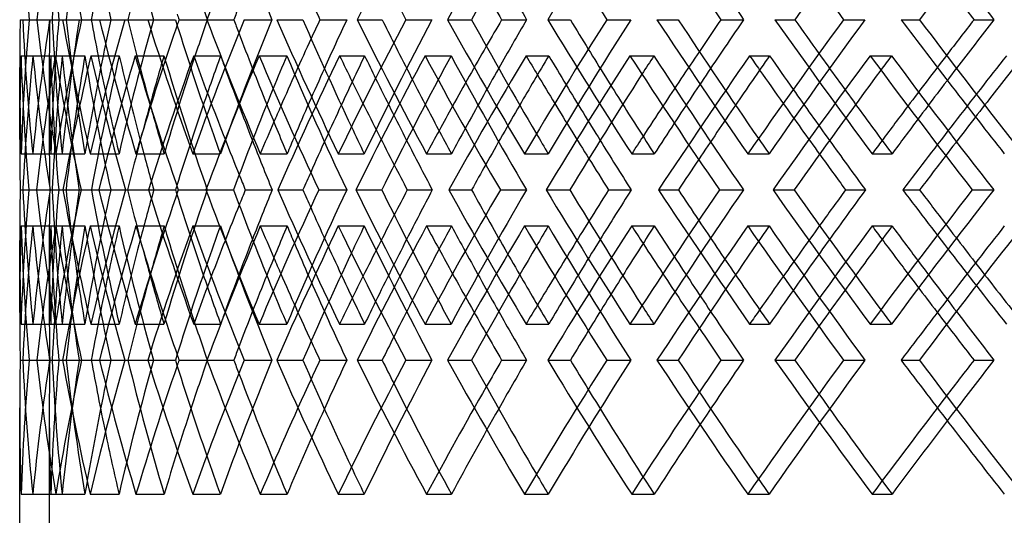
# Model space of a CAD drawing. Header units: millimetres. Extents: x -320 to 320, y -170 to 306.
# Tile 3 of 17: x -219 to -136, y 5 to 47. Entities that reach past the tile are written whole.
import ezdxf

# ---------------------------------------------------------------- set-up
doc = ezdxf.new("R2010")
doc.units = ezdxf.units.MM
doc.layers.add('HIDDEN', color=7, linetype='Continuous')
doc.layers.add('THICK', color=7, linetype='Continuous')

msp = doc.modelspace()

# ---------------------------------------------------------------- linework, layer by layer
at = {"layer": 'HIDDEN'}
for p, q in [((-218.713, 46.85), (-216.211, 46.85)), ((-217.955, 46.85), (-215.453, 46.85)), ((-217.299, 46.85), (-214.83, 46.85)), ((-216.224, 46.85), (-216.003, 46.85)), ((-216.224, 46.85), (-213.733, 46.85)), ((-213.528, 46.85), (-212.698, 46.85)), ((-212.006, 46.85), (-209.615, 46.85)), ((-209.877, 46.85), (-207.442, 46.85)), ((-202.931, 46.85), (-200.66, 46.85)), ((-199.785, 46.85), (-197.449, 46.85)), ((-190.234, 46.85), (-188.124, 46.85)), ((-186.127, 46.85), (-183.932, 46.85)), ((-174.143, 46.85), (-172.231, 46.85)), ((-169.148, 46.85), (-167.133, 46.85)), ((-154.944, 46.85), (-153.265, 46.85)), ((-149.151, 46.85), (-147.351, 46.85)), ((-218.635, 43.802), (-216.131, 43.802)), ((-217.628, 43.802), (-215.158, 43.802)), ((-215.741, 43.802), (-213.248, 43.802)), ((-212.738, 43.802), (-210.345, 43.802)), ((-208.996, 43.802), (-206.559, 43.802)), ((-204.051, 43.802), (-201.778, 43.802)), ((-198.522, 43.802), (-196.184, 43.802)), ((-191.723, 43.802), (-189.611, 43.802)), ((-184.505, 43.802), (-182.308, 43.802)), ((-175.974, 43.802), (-174.06, 43.802)), ((-167.196, 43.802), (-165.179, 43.802)), ((-157.084, 43.802), (-155.403, 43.802)), ((-146.903, 43.802), (-145.102, 43.802)), ((-216.25, 42.74), (-216.25, 36.645)), ((-218.628, 35.514), (-216.129, 35.514)), ((-217.651, 35.514), (-215.164, 35.514)), ((-215.703, 35.514), (-213.238, 35.514)), ((-212.791, 35.514), (-210.359, 35.514)), ((-208.929, 35.514), (-206.541, 35.514)), ((-204.133, 35.514), (-201.8, 35.514)), ((-198.426, 35.514), (-196.158, 35.514)), ((-191.833, 35.514), (-189.64, 35.514)), ((-184.383, 35.514), (-182.275, 35.514)), ((-176.109, 35.514), (-174.096, 35.514)), ((-167.049, 35.514), (-165.14, 35.514)), ((-157.243, 35.514), (-155.446, 35.514)), ((-146.734, 35.514), (-145.057, 35.514)), ((-218.485, 32.467), (-216.002, 32.467)), ((-217.971, 32.467), (-216.21, 32.467)), ((-217.971, 32.467), (-215.455, 32.467)), ((-216.189, 32.467), (-214.838, 32.467)), ((-215.1, 32.467), (-212.695, 32.467)), ((-213.567, 32.467), (-211.062, 32.467)), ((-209.811, 32.467), (-209.632, 32.467)), ((-207.876, 32.467), (-205.592, 32.467)), ((-205.353, 32.467), (-202.904, 32.467)), ((-196.943, 32.467), (-194.821, 32.467)), ((-193.474, 32.467), (-191.124, 32.467)), ((-182.495, 32.467), (-180.573, 32.467)), ((-178.142, 32.467), (-175.934, 32.467)), ((-164.791, 32.467), (-163.102, 32.467)), ((-159.632, 32.467), (-157.605, 32.467)), ((-144.146, 32.467), (-142.721, 32.467)), ((-138.272, 32.467), (-136.463, 32.467)), ((-218.628, 29.419), (-216.129, 29.419)), ((-217.651, 29.419), (-215.164, 29.419)), ((-215.703, 29.419), (-213.238, 29.419)), ((-212.791, 29.419), (-210.359, 29.419)), ((-208.929, 29.419), (-206.541, 29.419)), ((-204.133, 29.419), (-201.8, 29.419)), ((-198.426, 29.419), (-196.158, 29.419)), ((-191.833, 29.419), (-189.64, 29.419)), ((-184.383, 29.419), (-182.275, 29.419)), ((-176.109, 29.419), (-174.096, 29.419)), ((-167.049, 29.419), (-165.14, 29.419)), ((-157.243, 29.419), (-155.446, 29.419)), ((-146.734, 29.419), (-145.057, 29.419)), ((-216.25, 28.288), (-216.25, 22.193)), ((-218.635, 21.131), (-216.131, 21.131)), ((-217.628, 21.131), (-215.158, 21.131)), ((-215.741, 21.131), (-213.248, 21.131)), ((-212.738, 21.131), (-210.345, 21.131)), ((-208.996, 21.131), (-206.559, 21.131)), ((-204.051, 21.131), (-201.778, 21.131)), ((-198.522, 21.131), (-196.184, 21.131)), ((-191.723, 21.131), (-189.611, 21.131)), ((-184.505, 21.131), (-182.308, 21.131)), ((-175.974, 21.131), (-174.06, 21.131)), ((-167.196, 21.131), (-165.179, 21.131)), ((-157.084, 21.131), (-155.403, 21.131)), ((-146.903, 21.131), (-145.102, 21.131)), ((-218.713, 18.083), (-216.211, 18.083)), ((-217.955, 18.083), (-215.453, 18.083)), ((-217.299, 18.083), (-214.83, 18.083)), ((-216.224, 18.083), (-216.003, 18.083)), ((-216.224, 18.083), (-213.733, 18.083)), ((-213.528, 18.083), (-212.698, 18.083)), ((-212.006, 18.083), (-209.615, 18.083)), ((-209.877, 18.083), (-207.442, 18.083)), ((-202.931, 18.083), (-200.66, 18.083)), ((-199.785, 18.083), (-197.449, 18.083)), ((-190.234, 18.083), (-188.124, 18.083)), ((-186.127, 18.083), (-183.932, 18.083)), ((-174.143, 18.083), (-172.231, 18.083)), ((-169.148, 18.083), (-167.133, 18.083)), ((-154.944, 18.083), (-153.265, 18.083)), ((-149.151, 18.083), (-147.351, 18.083)), ((-216.25, 13.974), (-216.25, 3.2)), ((-218.628, 6.748), (-216.129, 6.748)), ((-217.651, 6.748), (-215.164, 6.748)), ((-215.703, 6.748), (-213.238, 6.748)), ((-212.791, 6.748), (-210.359, 6.748)), ((-208.929, 6.748), (-206.541, 6.748)), ((-204.133, 6.748), (-201.8, 6.748)), ((-198.426, 6.748), (-196.158, 6.748)), ((-191.833, 6.748), (-189.64, 6.748)), ((-184.383, 6.748), (-182.275, 6.748)), ((-176.109, 6.748), (-174.096, 6.748)), ((-167.049, 6.748), (-165.14, 6.748)), ((-157.243, 6.748), (-155.446, 6.748)), ((-146.734, 6.748), (-145.057, 6.748))]:
    msp.add_line(p, q, dxfattribs=at)
for centre, major_axis, ratio, start_param, end_param in [((0, 58.186), (157.243, -157.243), 0.967125, -2.339484, -2.28764), ((0, 58.186), (167.049, 167.049), 0.845448, 2.272641, 2.324485), ((0, 58.186), (155.446, -155.446), 0.967125, -2.339484, -2.28704), ((0, 58.186), (160.382, 160.382), 0.904447, 2.306063, 2.358506), ((0, 58.186), (167.049, -167.049), 0.845448, -2.272641, -2.220798), ((0, 58.186), (165.14, 165.14), 0.845448, 2.272641, 2.325085), ((0, 58.186), (169.713, -169.713), 0.789692, -2.23922, -2.186777), ((0, 58.186), (184.383, 184.383), 0.638376, 2.138957, 2.1908), ((0, 58.186), (178.285, -178.285), 0.686461, -2.172378, -2.119934), ((0, 58.186), (191.833, 191.833), 0.548015, 2.072114, 2.123958), ((0, 58.186), (198.426, 198.426), 0.464049, 2.005272, 2.057115), ((0, 58.186), (174.096, 174.096), 0.736805, 2.22489, 2.258243), ((0, 35.514), (157.243, 157.243), 0.967125, 2.28764, 2.339484), ((0, 35.514), (167.049, -167.049), 0.845448, -2.324485, -2.272641), ((0, 35.514), (155.446, -155.446), 0.967125, -2.391927, -2.372905), ((0, 35.514), (155.446, 155.446), 0.967125, 2.28704, 2.339484), ((0, 35.514), (160.382, -160.382), 0.904447, -2.358506, -2.306063), ((0, 35.514), (167.049, 167.049), 0.845448, 2.220798, 2.272641), ((0, 35.514), (160.382, 160.382), 0.904447, 2.253619, 2.306063), ((0, 35.514), (165.14, -165.14), 0.845448, -2.325085, -2.272641), ((0, 35.514), (176.109, -176.109), 0.736805, -2.257643, -2.205799), ((0, 35.514), (169.713, 169.713), 0.789692, 2.186777, 2.23922), ((0, 35.514), (174.096, -174.096), 0.736805, -2.258243, -2.22489), ((0, 35.514), (184.383, -184.383), 0.638376, -2.1908, -2.138957), ((0, 35.514), (178.285, 178.285), 0.686461, 2.119934, 2.172378), ((0, 35.514), (191.833, -191.833), 0.548015, -2.123958, -2.072114), ((0, 35.514), (186.062, 186.062), 0.592301, 2.053092, 2.105536), ((0, 35.514), (198.426, -198.426), 0.464049, -2.057115, -2.005272), ((0, 35.514), (193.007, 193.007), 0.505323, 1.98625, 2.038693), ((0, 35.514), (199.091, 199.091), 0.424037, 1.919407, 1.971851), ((0, 35.514), (204.133, -204.133), 0.385143, -1.990273, -1.93843), ((0, 35.514), (176.109, 176.109), 0.736805, 2.156101, 2.187348), ((0, 35.514), (182.275, -182.275), 0.638376, -2.186211, -2.158276), ((0, 35.514), (184.383, 184.383), 0.638376, 2.094413, 2.120505), ((0, 35.514), (189.64, -189.64), 0.548015, -2.115492, -2.091434), ((0, 35.514), (191.833, 191.833), 0.548015, 2.030557, 2.053663), ((0, 35.514), (196.158, -196.158), 0.464049, -2.046208, -2.024592), ((0, 35.514), (198.426, 198.426), 0.464049, 1.965722, 1.986821), ((0, 58.186), (167.049, 167.049), 0.845448, 2.338441, 2.390487), ((0, 29.419), (167.049, -167.049), 0.845448, -2.338441, -2.286574), ((0, 29.419), (155.446, -155.446), 0.967125, -2.406046, -2.372905), ((0, 58.186), (155.446, 155.446), 0.967125, 2.406046, 2.458698), ((0, 58.186), (165.14, 165.14), 0.845448, 2.339203, 2.391856), ((0, 29.419), (165.14, -165.14), 0.845448, -2.339203, -2.29777), ((0, 58.186), (176.109, 176.109), 0.736805, 2.271599, 2.323644), ((0, 29.419), (160.382, 160.382), 0.904447, 2.239501, 2.274272), ((0, 58.186), (160.382, -160.382), 0.904447, -2.239501, -2.186849), ((0, 29.419), (176.109, -176.109), 0.736805, -2.271599, -2.219732), ((0, 58.186), (174.096, 174.096), 0.736805, 2.272361, 2.325013), ((0, 29.419), (174.096, -174.096), 0.736805, -2.272361, -2.23922), ((0, 58.186), (184.383, 184.383), 0.638376, 2.204757, 2.256802), ((0, 29.419), (169.713, 169.713), 0.789692, 2.172659, 2.191712), ((0, 58.186), (169.713, -169.713), 0.789692, -2.172659, -2.120006), ((0, 29.419), (184.383, -184.383), 0.638376, -2.204757, -2.190333), ((0, 29.419), (178.285, 178.285), 0.686461, 2.105816, 2.118673), ((0, 58.186), (191.833, 191.833), 0.548015, 2.137914, 2.18996), ((0, 58.186), (178.285, -178.285), 0.686461, -2.105816, -2.053164), ((0, 29.419), (191.833, -191.833), 0.548015, -2.137914, -2.127885), ((0, 29.419), (186.062, 186.062), 0.592301, 2.038974, 2.048423), ((0, 58.186), (198.426, 198.426), 0.464049, 2.071072, 2.123117), ((0, 58.186), (186.062, -186.062), 0.592301, -2.038974, -1.986321), ((0, 29.419), (198.426, -198.426), 0.464049, -2.071072, -2.063707), ((0, 29.419), (193.007, 193.007), 0.505323, 1.972131, 1.979359), ((0, 58.186), (193.007, -193.007), 0.505323, -1.972131, -1.919479), ((0, 58.186), (204.133, 204.133), 0.385143, 2.004229, 2.056275), ((0, 29.419), (204.133, -204.133), 0.385143, -2.004229, -1.998708), ((0, 35.514), (201.8, -201.8), 0.385143, -1.977635, -1.957749), ((0, 29.419), (199.091, 199.091), 0.424037, 1.905289, 1.910906), ((0, 58.186), (199.091, -199.091), 0.424037, -1.905289, -1.852637), ((0, 58.186), (208.929, 208.929), 0.310203, 1.937387, 1.989432), ((0, 35.514), (204.133, 204.133), 0.385143, 1.900367, 1.919978), ((0, 35.514), (157.243, -157.243), 0.967125, -2.372905, -2.339484), ((0, 35.514), (155.446, -155.446), 0.967125, -2.372905, -2.339484), ((0, 35.514), (165.14, 165.14), 0.845448, 2.23922, 2.272641), ((0, 35.514), (174.096, 174.096), 0.736805, 2.172378, 2.204686), ((0, 29.419), (182.275, -182.275), 0.638376, -2.20079, -2.172378), ((0, 35.514), (182.275, 182.275), 0.638376, 2.105536, 2.132249), ((0, 35.514), (189.64, 189.64), 0.548015, 2.038693, 2.062235), ((0, 35.514), (196.158, 196.158), 0.464049, 1.971851, 1.993287), ((0, 35.514), (201.8, 201.8), 0.385143, 1.905008, 1.924899), ((0, 29.419), (189.64, -189.64), 0.548015, -2.129838, -2.105536), ((0, 35.514), (169.713, -169.713), 0.789692, -2.263485, -2.23922), ((0, 29.419), (196.158, -196.158), 0.464049, -2.060448, -2.038693), ((0, 29.419), (201.8, -201.8), 0.385143, -1.991818, -1.971851), ((0, 35.514), (176.109, 176.109), 0.736805, 2.187374, 2.205799), ((0, 58.186), (182.275, 182.275), 0.638376, 2.224851, 2.25648), ((0, 29.419), (184.383, -184.383), 0.638376, -2.186318, -2.158715), ((0, 58.186), (189.64, 189.64), 0.548015, 2.158008, 2.184413), ((0, 29.419), (191.833, -191.833), 0.548015, -2.119476, -2.095699), ((0, 58.186), (196.158, 196.158), 0.464049, 2.091166, 2.114546), ((0, 29.419), (198.426, -198.426), 0.464049, -2.052633, -2.031268), ((0, 58.186), (201.8, 201.8), 0.385143, 2.024323, 2.04567), ((0, 29.419), (204.133, -204.133), 0.385143, -1.985791, -1.966134), ((0, 58.186), (206.541, 206.541), 0.310203, 1.957481, 1.977322), ((0, 35.514), (178.285, -178.285), 0.686461, -2.187388, -2.172378), ((0, 35.514), (184.383, 184.383), 0.638376, 2.126641, 2.138957), ((0, 35.514), (186.062, -186.062), 0.592301, -2.116084, -2.105536), ((0, 35.514), (191.833, 191.833), 0.548015, 2.063163, 2.072114), ((0, 29.419), (155.446, -155.446), 0.967125, -2.372905, -2.353577), ((0, 35.514), (193.007, -193.007), 0.505323, -2.046539, -2.038693), ((0, 35.514), (198.426, 198.426), 0.464049, 1.998513, 2.005272), ((0, 35.514), (199.091, -199.091), 0.424037, -1.977828, -1.971851), ((0, 35.514), (204.133, 204.133), 0.385143, 1.933261, 1.93843), ((0, 6.748), (167.049, -167.049), 0.845448, -2.390487, -2.338441), ((0, 35.514), (167.049, 167.049), 0.845448, 2.286574, 2.338441), ((0, 35.514), (155.446, 155.446), 0.967125, 2.353577, 2.372905), ((0, 6.748), (155.446, -155.446), 0.967125, -2.458698, -2.406046), ((0, 6.748), (165.14, -165.14), 0.845448, -2.391856, -2.339203), ((0, 6.748), (176.109, -176.109), 0.736805, -2.323644, -2.271599), ((0, 6.748), (160.382, 160.382), 0.904447, 2.186849, 2.239501), ((0, 35.514), (176.109, 176.109), 0.736805, 2.219732, 2.271599), ((0, 6.748), (174.096, -174.096), 0.736805, -2.325013, -2.272361), ((0, 6.748), (184.383, -184.383), 0.638376, -2.256802, -2.204757), ((0, 6.748), (169.713, 169.713), 0.789692, 2.120006, 2.172659), ((0, 6.748), (191.833, -191.833), 0.548015, -2.18996, -2.137914), ((0, 6.748), (178.285, 178.285), 0.686461, 2.053164, 2.105816), ((0, 6.748), (198.426, -198.426), 0.464049, -2.123117, -2.071072), ((0, 6.748), (186.062, 186.062), 0.592301, 1.986321, 2.038974), ((0, 6.748), (193.007, 193.007), 0.505323, 1.919479, 1.972131), ((0, 6.748), (204.133, -204.133), 0.385143, -2.056275, -2.004229), ((0, 6.748), (199.091, 199.091), 0.424037, 1.852637, 1.905289), ((0, 6.748), (208.929, -208.929), 0.310203, -1.989432, -1.937387), ((0, 6.748), (182.275, -182.275), 0.638376, -2.25648, -2.224851), ((0, 35.514), (184.383, 184.383), 0.638376, 2.158715, 2.186318), ((0, 6.748), (189.64, -189.64), 0.548015, -2.184413, -2.158008), ((0, 35.514), (165.14, 165.14), 0.845448, 2.29777, 2.339203), ((0, 35.514), (191.833, 191.833), 0.548015, 2.095699, 2.119476), ((0, 6.748), (196.158, -196.158), 0.464049, -2.114546, -2.091166), ((0, 29.419), (157.243, 157.243), 0.967125, 2.339484, 2.372905), ((0, 29.419), (157.243, -157.243), 0.967125, -2.339484, -2.28764), ((0, 29.419), (167.049, 167.049), 0.845448, 2.272641, 2.324485), ((0, 29.419), (155.446, 155.446), 0.967125, 2.339484, 2.372905), ((0, 29.419), (155.446, -155.446), 0.967125, -2.339484, -2.28704), ((0, 29.419), (160.382, 160.382), 0.904447, 2.306063, 2.358506), ((0, 29.419), (167.049, -167.049), 0.845448, -2.272641, -2.220798), ((0, 29.419), (160.382, -160.382), 0.904447, -2.306063, -2.253619), ((0, 29.419), (165.14, 165.14), 0.845448, 2.272641, 2.325085), ((0, 29.419), (165.14, -165.14), 0.845448, -2.272641, -2.23922), ((0, 29.419), (176.109, 176.109), 0.736805, 2.205799, 2.257643), ((0, 29.419), (169.713, 169.713), 0.789692, 2.23922, 2.263485), ((0, 29.419), (169.713, -169.713), 0.789692, -2.23922, -2.186777), ((0, 29.419), (176.109, -176.109), 0.736805, -2.205799, -2.187374), ((0, 29.419), (174.096, -174.096), 0.736805, -2.204686, -2.172378), ((0, 29.419), (178.285, 178.285), 0.686461, 2.172378, 2.187388), ((0, 29.419), (184.383, 184.383), 0.638376, 2.138957, 2.1908), ((0, 29.419), (178.285, -178.285), 0.686461, -2.172378, -2.119934), ((0, 29.419), (184.383, -184.383), 0.638376, -2.138957, -2.126641), ((0, 29.419), (186.062, 186.062), 0.592301, 2.105536, 2.116084), ((0, 29.419), (191.833, 191.833), 0.548015, 2.072114, 2.123958), ((0, 29.419), (186.062, -186.062), 0.592301, -2.105536, -2.053092), ((0, 29.419), (191.833, -191.833), 0.548015, -2.072114, -2.063163), ((0, 29.419), (193.007, 193.007), 0.505323, 2.038693, 2.046539), ((0, 29.419), (198.426, 198.426), 0.464049, 2.005272, 2.057115), ((0, 29.419), (193.007, -193.007), 0.505323, -2.038693, -1.98625), ((0, 35.514), (198.426, 198.426), 0.464049, 2.031268, 2.052633), ((0, 29.419), (198.426, -198.426), 0.464049, -2.005272, -1.998513), ((0, 6.748), (201.8, -201.8), 0.385143, -2.04567, -2.024323), ((0, 29.419), (199.091, 199.091), 0.424037, 1.971851, 1.977828), ((0, 29.419), (199.091, -199.091), 0.424037, -1.971851, -1.919407), ((0, 29.419), (204.133, 204.133), 0.385143, 1.93843, 1.990273), ((0, 35.514), (204.133, 204.133), 0.385143, 1.966134, 1.985791), ((0, 29.419), (204.133, -204.133), 0.385143, -1.93843, -1.933261), ((0, 6.748), (206.541, -206.541), 0.310203, -1.977322, -1.957481), ((0, 35.514), (155.446, 155.446), 0.967125, 2.372905, 2.406046), ((0, 35.514), (160.382, -160.382), 0.904447, -2.274272, -2.239501), ((0, 35.514), (174.096, 174.096), 0.736805, 2.23922, 2.272361), ((0, 35.514), (182.275, 182.275), 0.638376, 2.172378, 2.20079), ((0, 35.514), (189.64, 189.64), 0.548015, 2.105536, 2.129838), ((0, 35.514), (196.158, 196.158), 0.464049, 2.038693, 2.060448), ((0, 35.514), (201.8, 201.8), 0.385143, 1.971851, 1.991818), ((0, 29.419), (182.275, -182.275), 0.638376, -2.132249, -2.105536), ((0, 29.419), (189.64, -189.64), 0.548015, -2.062235, -2.038693), ((0, 29.419), (196.158, -196.158), 0.464049, -1.993287, -1.971851), ((0, 29.419), (201.8, -201.8), 0.385143, -1.924899, -1.905008), ((0, 29.419), (174.096, 174.096), 0.736805, 2.22489, 2.258243), ((0, 35.514), (169.713, -169.713), 0.789692, -2.191712, -2.172659), ((0, 29.419), (176.109, -176.109), 0.736805, -2.187348, -2.156101), ((0, 29.419), (182.275, 182.275), 0.638376, 2.158276, 2.186211), ((0, 29.419), (184.383, -184.383), 0.638376, -2.120505, -2.094413), ((0, 29.419), (189.64, 189.64), 0.548015, 2.091434, 2.115492), ((0, 29.419), (191.833, -191.833), 0.548015, -2.053663, -2.030557), ((0, 29.419), (196.158, 196.158), 0.464049, 2.024592, 2.046208), ((0, 29.419), (198.426, -198.426), 0.464049, -1.986821, -1.965722), ((0, 29.419), (201.8, 201.8), 0.385143, 1.957749, 1.977635), ((0, 29.419), (204.133, -204.133), 0.385143, -1.919978, -1.900367), ((0, 35.514), (184.383, 184.383), 0.638376, 2.190333, 2.204757), ((0, 35.514), (178.285, -178.285), 0.686461, -2.118673, -2.105816), ((0, 35.514), (191.833, 191.833), 0.548015, 2.127885, 2.137914), ((0, 35.514), (186.062, -186.062), 0.592301, -2.048423, -2.038974), ((0, 35.514), (198.426, 198.426), 0.464049, 2.063707, 2.071072), ((0, 35.514), (193.007, -193.007), 0.505323, -1.979359, -1.972131), ((0, 29.419), (155.446, 155.446), 0.967125, 2.372905, 2.391927), ((0, 35.514), (204.133, 204.133), 0.385143, 1.998708, 2.004229), ((0, 35.514), (199.091, -199.091), 0.424037, -1.910906, -1.905289), ((0, 6.748), (157.243, 157.243), 0.967125, 2.28764, 2.339484), ((0, 6.748), (167.049, -167.049), 0.845448, -2.324485, -2.272641), ((0, 6.748), (155.446, -155.446), 0.967125, -2.391927, -2.372905), ((0, 6.748), (155.446, 155.446), 0.967125, 2.28704, 2.339484), ((0, 6.748), (160.382, -160.382), 0.904447, -2.358506, -2.306063), ((0, 6.748), (167.049, 167.049), 0.845448, 2.220798, 2.272641), ((0, 6.748), (160.382, 160.382), 0.904447, 2.253619, 2.306063), ((0, 6.748), (165.14, -165.14), 0.845448, -2.325085, -2.272641), ((0, 6.748), (176.109, -176.109), 0.736805, -2.257643, -2.205799), ((0, 6.748), (169.713, 169.713), 0.789692, 2.186777, 2.23922), ((0, 6.748), (174.096, -174.096), 0.736805, -2.258243, -2.205799), ((0, 6.748), (176.109, 176.109), 0.736805, 2.156101, 2.205799), ((0, 6.748), (184.383, -184.383), 0.638376, -2.1908, -2.138957), ((0, 6.748), (178.285, 178.285), 0.686461, 2.119934, 2.172378), ((0, 6.748), (191.833, -191.833), 0.548015, -2.123958, -2.072114), ((0, 6.748), (186.062, 186.062), 0.592301, 2.053092, 2.105536), ((0, 6.748), (198.426, -198.426), 0.464049, -2.057115, -2.005272), ((0, 6.748), (193.007, 193.007), 0.505323, 1.98625, 2.038693), ((0, 6.748), (199.091, 199.091), 0.424037, 1.919407, 1.971851), ((0, 6.748), (204.133, -204.133), 0.385143, -1.990273, -1.93843), ((0, 6.748), (182.275, -182.275), 0.638376, -2.186211, -2.138957), ((0, 6.748), (184.383, 184.383), 0.638376, 2.094413, 2.138957), ((0, 6.748), (189.64, -189.64), 0.548015, -2.115492, -2.072114), ((0, 6.748), (191.833, 191.833), 0.548015, 2.030557, 2.072114), ((0, 6.748), (196.158, -196.158), 0.464049, -2.046208, -2.005272), ((0, 6.748), (198.426, 198.426), 0.464049, 1.965722, 2.005272), ((0, 6.748), (201.8, -201.8), 0.385143, -1.977635, -1.93843), ((0, 6.748), (204.133, 204.133), 0.385143, 1.900367, 1.93843), ((0, 6.748), (157.243, -157.243), 0.967125, -2.372905, -2.339484), ((0, 6.748), (155.446, -155.446), 0.967125, -2.372905, -2.339484), ((0, 6.748), (165.14, 165.14), 0.845448, 2.23922, 2.272641), ((0, 6.748), (174.096, 174.096), 0.736805, 2.172378, 2.205799), ((0, 6.748), (182.275, 182.275), 0.638376, 2.105536, 2.138957), ((0, 6.748), (189.64, 189.64), 0.548015, 2.038693, 2.072114), ((0, 6.748), (196.158, 196.158), 0.464049, 1.971851, 2.005272), ((0, 6.748), (201.8, 201.8), 0.385143, 1.905008, 1.93843), ((0, 6.748), (169.713, -169.713), 0.789692, -2.263485, -2.23922), ((0, 6.748), (178.285, -178.285), 0.686461, -2.187388, -2.172378), ((0, 6.748), (186.062, -186.062), 0.592301, -2.116084, -2.105536), ((0, 6.748), (193.007, -193.007), 0.505323, -2.046539, -2.038693), ((0, 6.748), (199.091, -199.091), 0.424037, -1.977828, -1.971851)]:
    msp.add_ellipse(centre, major_axis=major_axis, ratio=ratio, start_param=start_param, end_param=end_param, dxfattribs=at)
at = {"layer": 'THICK'}
for p, q in [((-218.494, 46.85), (-216.224, 46.85)), ((-215.133, 46.85), (-212.698, 46.85)), ((-212.698, 46.85), (-211.059, 46.85)), ((-207.933, 46.85), (-205.597, 46.85)), ((-205.289, 46.85), (-202.898, 46.85)), ((-197.023, 46.85), (-194.827, 46.85)), ((-193.388, 46.85), (-191.117, 46.85)), ((-182.597, 46.85), (-180.581, 46.85)), ((-178.035, 46.85), (-175.925, 46.85)), ((-164.912, 46.85), (-163.112, 46.85)), ((-159.506, 46.85), (-157.594, 46.85)), ((-144.284, 46.85), (-142.733, 46.85)), ((-138.13, 46.85), (-136.451, 46.85)), ((-218.75, 36.729), (-218.75, 42.824)), ((-218.708, 32.467), (-217.971, 32.467)), ((-217.325, 32.467), (-214.838, 32.467)), ((-214.838, 32.467), (-213.723, 32.467)), ((-212.064, 32.467), (-209.632, 32.467)), ((-209.632, 32.467), (-207.423, 32.467)), ((-203.018, 32.467), (-200.685, 32.467)), ((-199.69, 32.467), (-197.422, 32.467)), ((-190.35, 32.467), (-188.157, 32.467)), ((-186.005, 32.467), (-183.897, 32.467)), ((-174.284, 32.467), (-172.271, 32.467)), ((-169, 32.467), (-167.091, 32.467)), ((-155.109, 32.467), (-153.311, 32.467)), ((-148.98, 32.467), (-147.303, 32.467)), ((-218.75, 22.11), (-218.75, 28.205)), ((-218.494, 18.083), (-216.224, 18.083)), ((-215.133, 18.083), (-212.698, 18.083)), ((-212.698, 18.083), (-211.059, 18.083)), ((-207.933, 18.083), (-205.597, 18.083)), ((-205.289, 18.083), (-202.898, 18.083)), ((-197.023, 18.083), (-194.827, 18.083)), ((-193.388, 18.083), (-191.117, 18.083)), ((-182.597, 18.083), (-180.581, 18.083)), ((-178.035, 18.083), (-175.925, 18.083)), ((-164.912, 18.083), (-163.112, 18.083)), ((-159.506, 18.083), (-157.594, 18.083)), ((-144.284, 18.083), (-142.733, 18.083)), ((-138.13, 18.083), (-136.451, 18.083)), ((-218.75, -1.8), (-218.75, 14.057))]:
    msp.add_line(p, q, dxfattribs=at)
for centre, major_axis, ratio, start_param, end_param in [((0, 58.186), (188.213, -188.213), 0.592301, -2.105536, -2.053692), ((0, 58.186), (195.238, 195.238), 0.505323, 2.038693, 2.090537), ((0, 58.186), (195.238, -195.238), 0.505323, -2.038693, -1.98685), ((0, 58.186), (201.392, -201.392), 0.424037, -1.971851, -1.920007), ((0, 58.186), (204.285, 204.285), 0.347238, 1.909573, 1.957452), ((0, 58.186), (193.007, 193.007), 0.505323, 2.046539, 2.091137), ((0, 58.186), (169.713, 169.713), 0.789692, 2.263485, 2.291664), ((0, 58.186), (165.14, -165.14), 0.845448, -2.23922, -2.220198), ((0, 58.186), (174.096, -174.096), 0.736805, -2.172378, -2.153356), ((0, 58.186), (189.64, -189.64), 0.548015, -2.038693, -2.019671), ((0, 58.186), (196.158, -196.158), 0.464049, -1.971851, -1.952828), ((0, 58.186), (201.8, -201.8), 0.385143, -1.905008, -1.885986), ((0, 58.186), (191.833, -191.833), 0.548015, -2.030557, -2.020271), ((0, 58.186), (198.426, -198.426), 0.464049, -1.965722, -1.953428), ((0, 58.186), (201.8, 201.8), 0.385143, 1.977635, 1.990873), ((0, 58.186), (204.133, -204.133), 0.385143, -1.900367, -1.886586), ((0, 58.186), (184.383, -184.383), 0.638376, -2.094413, -2.087113), ((0, 58.186), (182.275, 182.275), 0.638376, 2.186211, 2.1914), ((0, 35.514), (157.243, -157.243), 0.967125, -2.391327, -2.372905), ((0, 35.514), (162.236, -162.236), 0.904447, -2.357906, -2.306063), ((0, 35.514), (162.236, 162.236), 0.904447, 2.254219, 2.306063), ((0, 35.514), (171.675, -171.675), 0.789692, -2.291064, -2.23922), ((0, 35.514), (171.675, 171.675), 0.789692, 2.187377, 2.23922), ((0, 35.514), (169.713, -169.713), 0.789692, -2.291664, -2.263485), ((0, 35.514), (165.14, 165.14), 0.845448, 2.220198, 2.23922), ((0, 35.514), (180.347, -180.347), 0.686461, -2.224221, -2.172378), ((0, 35.514), (178.285, -178.285), 0.686461, -2.224821, -2.187388), ((0, 58.186), (176.109, -176.109), 0.736805, -2.156101, -2.153956), ((0, 35.514), (176.109, 176.109), 0.736805, 2.153956, 2.156101), ((0, 35.514), (174.096, 174.096), 0.736805, 2.153356, 2.172378), ((0, 35.514), (180.347, 180.347), 0.686461, 2.120534, 2.172378), ((0, 35.514), (182.275, -182.275), 0.638376, -2.1914, -2.186211), ((0, 35.514), (188.213, -188.213), 0.592301, -2.157379, -2.105536), ((0, 35.514), (186.062, -186.062), 0.592301, -2.157979, -2.116084), ((0, 35.514), (184.383, 184.383), 0.638376, 2.087113, 2.094413), ((0, 35.514), (182.275, 182.275), 0.638376, 2.086513, 2.105536), ((0, 35.514), (188.213, 188.213), 0.592301, 2.053692, 2.105536), ((0, 35.514), (189.64, -189.64), 0.548015, -2.124558, -2.115492), ((0, 35.514), (195.238, -195.238), 0.505323, -2.090537, -2.038693), ((0, 35.514), (193.007, -193.007), 0.505323, -2.091137, -2.046539), ((0, 35.514), (191.833, 191.833), 0.548015, 2.020271, 2.030557), ((0, 35.514), (189.64, 189.64), 0.548015, 2.019671, 2.038693), ((0, 35.514), (195.238, 195.238), 0.505323, 1.98685, 2.038693), ((0, 35.514), (196.158, -196.158), 0.464049, -2.057715, -2.046208), ((0, 35.514), (201.392, -201.392), 0.424037, -2.023694, -1.971851), ((0, 35.514), (199.091, -199.091), 0.424037, -2.024294, -1.977828), ((0, 35.514), (198.426, 198.426), 0.464049, 1.953428, 1.965722), ((0, 35.514), (196.158, 196.158), 0.464049, 1.952828, 1.971851), ((0, 35.514), (201.392, 201.392), 0.424037, 1.920007, 1.971851), ((0, 35.514), (201.8, -201.8), 0.385143, -1.990873, -1.977635), ((0, 35.514), (206.646, -206.646), 0.347238, -1.956852, -1.905008), ((0, 35.514), (204.285, -204.285), 0.347238, -1.957452, -1.909573), ((0, 35.514), (204.133, 204.133), 0.385143, 1.886586, 1.900367), ((0, 35.514), (201.8, 201.8), 0.385143, 1.885986, 1.905008), ((0, 29.419), (157.243, -157.243), 0.967125, -2.405284, -2.372905), ((0, 58.186), (157.243, 157.243), 0.967125, 2.405284, 2.457329), ((0, 29.419), (162.236, 162.236), 0.904447, 2.240263, 2.29213), ((0, 58.186), (162.236, -162.236), 0.904447, -2.240263, -2.188217), ((0, 29.419), (171.675, 171.675), 0.789692, 2.17342, 2.225288), ((0, 58.186), (171.675, -171.675), 0.789692, -2.17342, -2.121375), ((0, 58.186), (182.275, 182.275), 0.638376, 2.205518, 2.224851), ((0, 29.419), (180.347, 180.347), 0.686461, 2.106578, 2.158445), ((0, 29.419), (182.275, -182.275), 0.638376, -2.205518, -2.20079), ((0, 58.186), (180.347, -180.347), 0.686461, -2.106578, -2.054533), ((0, 58.186), (189.64, 189.64), 0.548015, 2.138676, 2.158008), ((0, 29.419), (188.213, 188.213), 0.592301, 2.039736, 2.091603), ((0, 29.419), (189.64, -189.64), 0.548015, -2.138676, -2.129838), ((0, 58.186), (188.213, -188.213), 0.592301, -2.039736, -1.98769), ((0, 58.186), (196.158, 196.158), 0.464049, 2.071834, 2.091166), ((0, 29.419), (195.238, 195.238), 0.505323, 1.972893, 2.024761), ((0, 29.419), (196.158, -196.158), 0.464049, -2.071834, -2.060448), ((0, 58.186), (195.238, -195.238), 0.505323, -1.972893, -1.920848), ((0, 58.186), (201.8, 201.8), 0.385143, 2.004991, 2.024323), ((0, 29.419), (201.8, -201.8), 0.385143, -2.004991, -1.991818), ((0, 29.419), (201.392, 201.392), 0.424037, 1.906051, 1.957918), ((0, 58.186), (201.392, -201.392), 0.424037, -1.906051, -1.854005), ((0, 58.186), (206.541, 206.541), 0.310203, 1.938149, 1.957481), ((0, 29.419), (204.133, -204.133), 0.385143, -1.998708, -1.985791), ((0, 29.419), (199.091, 199.091), 0.424037, 1.910906, 1.957757), ((0, 29.419), (191.833, -191.833), 0.548015, -2.127885, -2.119476), ((0, 29.419), (186.062, 186.062), 0.592301, 2.048423, 2.091442), ((0, 29.419), (198.426, -198.426), 0.464049, -2.063707, -2.052633), ((0, 29.419), (193.007, 193.007), 0.505323, 1.979359, 2.0246), ((0, 29.419), (178.285, 178.285), 0.686461, 2.118673, 2.158284), ((0, 29.419), (184.383, -184.383), 0.638376, -2.190333, -2.186318), ((0, 29.419), (169.713, 169.713), 0.789692, 2.191712, 2.225127), ((0, 35.514), (174.096, -174.096), 0.736805, -2.22489, -2.205799), ((0, 35.514), (182.275, -182.275), 0.638376, -2.158276, -2.138957), ((0, 35.514), (184.383, 184.383), 0.638376, 2.120505, 2.126641), ((0, 35.514), (189.64, -189.64), 0.548015, -2.091434, -2.072114), ((0, 35.514), (191.833, 191.833), 0.548015, 2.053663, 2.063163), ((0, 35.514), (196.158, -196.158), 0.464049, -2.024592, -2.005272), ((0, 35.514), (198.426, 198.426), 0.464049, 1.986821, 1.998513), ((0, 35.514), (201.8, -201.8), 0.385143, -1.957749, -1.93843), ((0, 35.514), (204.133, 204.133), 0.385143, 1.919978, 1.933261), ((0, 35.514), (201.8, 201.8), 0.385143, 1.924899, 1.93843), ((0, 35.514), (189.64, 189.64), 0.548015, 2.062235, 2.072114), ((0, 35.514), (196.158, 196.158), 0.464049, 1.993287, 2.005272), ((0, 29.419), (157.243, -157.243), 0.967125, -2.372905, -2.353416), ((0, 29.419), (174.096, -174.096), 0.736805, -2.23922, -2.219893), ((0, 29.419), (182.275, -182.275), 0.638376, -2.172378, -2.15305), ((0, 35.514), (182.275, 182.275), 0.638376, 2.132249, 2.138957), ((0, 29.419), (189.64, -189.64), 0.548015, -2.105536, -2.086208), ((0, 29.419), (196.158, -196.158), 0.464049, -2.038693, -2.019366), ((0, 29.419), (201.8, -201.8), 0.385143, -1.971851, -1.952523), ((0, 29.419), (160.382, 160.382), 0.904447, 2.274272, 2.291969), ((0, 35.514), (174.096, 174.096), 0.736805, 2.204686, 2.205799), ((0, 29.419), (198.426, -198.426), 0.464049, -2.031268, -2.019204), ((0, 58.186), (201.8, 201.8), 0.385143, 2.04567, 2.057644), ((0, 29.419), (204.133, -204.133), 0.385143, -1.966134, -1.952362), ((0, 58.186), (206.541, 206.541), 0.310203, 1.977322, 1.990801), ((0, 29.419), (165.14, -165.14), 0.845448, -2.29777, -2.286735), ((0, 29.419), (191.833, -191.833), 0.548015, -2.095699, -2.086047), ((0, 58.186), (196.158, 196.158), 0.464049, 2.114546, 2.124486), ((0, 29.419), (184.383, -184.383), 0.638376, -2.158715, -2.152889), ((0, 58.186), (189.64, 189.64), 0.548015, 2.184413, 2.191328), ((0, 35.514), (157.243, 157.243), 0.967125, 2.353416, 2.372905), ((0, 6.748), (157.243, -157.243), 0.967125, -2.457329, -2.405284), ((0, 35.514), (162.236, -162.236), 0.904447, -2.29213, -2.240263), ((0, 6.748), (162.236, 162.236), 0.904447, 2.188217, 2.240263), ((0, 35.514), (160.382, -160.382), 0.904447, -2.291969, -2.274272), ((0, 35.514), (165.14, 165.14), 0.845448, 2.286735, 2.29777), ((0, 35.514), (171.675, -171.675), 0.789692, -2.225288, -2.17342), ((0, 35.514), (169.713, -169.713), 0.789692, -2.225127, -2.191712), ((0, 6.748), (171.675, 171.675), 0.789692, 2.121375, 2.17342), ((0, 35.514), (174.096, 174.096), 0.736805, 2.219893, 2.23922), ((0, 58.186), (182.275, 182.275), 0.638376, 2.25648, 2.258171), ((0, 6.748), (182.275, -182.275), 0.638376, -2.258171, -2.25648), ((0, 35.514), (180.347, -180.347), 0.686461, -2.158445, -2.106578), ((0, 35.514), (178.285, -178.285), 0.686461, -2.158284, -2.118673), ((0, 35.514), (184.383, 184.383), 0.638376, 2.152889, 2.158715), ((0, 35.514), (182.275, 182.275), 0.638376, 2.15305, 2.172378), ((0, 6.748), (180.347, 180.347), 0.686461, 2.054533, 2.106578), ((0, 6.748), (189.64, -189.64), 0.548015, -2.191328, -2.184413), ((0, 35.514), (188.213, -188.213), 0.592301, -2.091603, -2.039736), ((0, 35.514), (186.062, -186.062), 0.592301, -2.091442, -2.048423), ((0, 35.514), (191.833, 191.833), 0.548015, 2.086047, 2.095699), ((0, 35.514), (189.64, 189.64), 0.548015, 2.086208, 2.105536), ((0, 6.748), (188.213, 188.213), 0.592301, 1.98769, 2.039736), ((0, 6.748), (196.158, -196.158), 0.464049, -2.124486, -2.114546), ((0, 35.514), (195.238, -195.238), 0.505323, -2.024761, -1.972893), ((0, 35.514), (193.007, -193.007), 0.505323, -2.0246, -1.979359), ((0, 35.514), (198.426, 198.426), 0.464049, 2.019204, 2.031268), ((0, 35.514), (196.158, 196.158), 0.464049, 2.019366, 2.038693), ((0, 6.748), (195.238, 195.238), 0.505323, 1.920848, 1.972893), ((0, 6.748), (201.8, -201.8), 0.385143, -2.057644, -2.04567), ((0, 35.514), (201.392, -201.392), 0.424037, -1.957918, -1.906051), ((0, 35.514), (199.091, -199.091), 0.424037, -1.957757, -1.910906), ((0, 35.514), (204.133, 204.133), 0.385143, 1.952362, 1.966134), ((0, 35.514), (201.8, 201.8), 0.385143, 1.952523, 1.971851), ((0, 6.748), (201.392, 201.392), 0.424037, 1.854005, 1.906051), ((0, 6.748), (206.541, -206.541), 0.310203, -1.990801, -1.977322), ((0, 29.419), (162.236, 162.236), 0.904447, 2.306063, 2.357906), ((0, 29.419), (162.236, -162.236), 0.904447, -2.306063, -2.254219), ((0, 29.419), (171.675, 171.675), 0.789692, 2.23922, 2.291064), ((0, 29.419), (171.675, -171.675), 0.789692, -2.23922, -2.187377), ((0, 29.419), (180.347, 180.347), 0.686461, 2.172378, 2.224221), ((0, 29.419), (174.096, 174.096), 0.736805, 2.205799, 2.22489), ((0, 29.419), (174.096, -174.096), 0.736805, -2.205799, -2.204686), ((0, 29.419), (180.347, -180.347), 0.686461, -2.172378, -2.120534), ((0, 29.419), (182.275, 182.275), 0.638376, 2.138957, 2.158276), ((0, 29.419), (188.213, 188.213), 0.592301, 2.105536, 2.157379), ((0, 29.419), (182.275, -182.275), 0.638376, -2.138957, -2.132249), ((0, 29.419), (188.213, -188.213), 0.592301, -2.105536, -2.053692), ((0, 29.419), (189.64, 189.64), 0.548015, 2.072114, 2.091434), ((0, 29.419), (195.238, 195.238), 0.505323, 2.038693, 2.090537), ((0, 29.419), (189.64, -189.64), 0.548015, -2.072114, -2.062235), ((0, 29.419), (195.238, -195.238), 0.505323, -2.038693, -1.98685), ((0, 29.419), (196.158, 196.158), 0.464049, 2.005272, 2.024592), ((0, 29.419), (196.158, -196.158), 0.464049, -2.005272, -1.993287), ((0, 29.419), (201.392, 201.392), 0.424037, 1.971851, 2.023694), ((0, 29.419), (201.392, -201.392), 0.424037, -1.971851, -1.920007), ((0, 29.419), (201.8, 201.8), 0.385143, 1.93843, 1.957749), ((0, 29.419), (201.8, -201.8), 0.385143, -1.93843, -1.924899), ((0, 29.419), (206.646, 206.646), 0.347238, 1.905008, 1.956852), ((0, 29.419), (204.133, -204.133), 0.385143, -1.933261, -1.919978), ((0, 29.419), (204.285, 204.285), 0.347238, 1.909573, 1.957452), ((0, 35.514), (157.243, 157.243), 0.967125, 2.372905, 2.405284), ((0, 29.419), (191.833, -191.833), 0.548015, -2.063163, -2.053663), ((0, 29.419), (193.007, 193.007), 0.505323, 2.046539, 2.091137), ((0, 29.419), (198.426, -198.426), 0.464049, -1.998513, -1.986821), ((0, 29.419), (199.091, 199.091), 0.424037, 1.977828, 2.024294), ((0, 29.419), (184.383, -184.383), 0.638376, -2.126641, -2.120505), ((0, 29.419), (186.062, 186.062), 0.592301, 2.116084, 2.157979), ((0, 29.419), (178.285, 178.285), 0.686461, 2.187388, 2.224821), ((0, 6.748), (182.275, -182.275), 0.638376, -2.224851, -2.205518), ((0, 35.514), (184.383, 184.383), 0.638376, 2.186318, 2.190333), ((0, 6.748), (189.64, -189.64), 0.548015, -2.158008, -2.138676), ((0, 35.514), (191.833, 191.833), 0.548015, 2.119476, 2.127885), ((0, 6.748), (196.158, -196.158), 0.464049, -2.091166, -2.071834), ((0, 35.514), (198.426, 198.426), 0.464049, 2.052633, 2.063707), ((0, 6.748), (201.8, -201.8), 0.385143, -2.024323, -2.004991), ((0, 35.514), (204.133, 204.133), 0.385143, 1.985791, 1.998708), ((0, 6.748), (206.541, -206.541), 0.310203, -1.957481, -1.938149), ((0, 29.419), (169.713, 169.713), 0.789692, 2.263485, 2.291664), ((0, 35.514), (196.158, 196.158), 0.464049, 2.060448, 2.071834), ((0, 35.514), (201.8, 201.8), 0.385143, 1.991818, 2.004991), ((0, 35.514), (189.64, 189.64), 0.548015, 2.129838, 2.138676), ((0, 29.419), (157.243, 157.243), 0.967125, 2.372905, 2.391327), ((0, 29.419), (165.14, -165.14), 0.845448, -2.23922, -2.220198), ((0, 29.419), (174.096, -174.096), 0.736805, -2.172378, -2.153356), ((0, 35.514), (182.275, 182.275), 0.638376, 2.20079, 2.205518), ((0, 29.419), (182.275, -182.275), 0.638376, -2.105536, -2.086513), ((0, 29.419), (189.64, -189.64), 0.548015, -2.038693, -2.019671), ((0, 29.419), (196.158, -196.158), 0.464049, -1.971851, -1.952828), ((0, 29.419), (201.8, -201.8), 0.385143, -1.905008, -1.885986), ((0, 29.419), (201.8, 201.8), 0.385143, 1.977635, 1.990873), ((0, 29.419), (204.133, -204.133), 0.385143, -1.900367, -1.886586), ((0, 29.419), (189.64, 189.64), 0.548015, 2.115492, 2.124558), ((0, 29.419), (191.833, -191.833), 0.548015, -2.030557, -2.020271), ((0, 29.419), (196.158, 196.158), 0.464049, 2.046208, 2.057715), ((0, 29.419), (198.426, -198.426), 0.464049, -1.965722, -1.953428), ((0, 29.419), (182.275, 182.275), 0.638376, 2.186211, 2.1914), ((0, 29.419), (184.383, -184.383), 0.638376, -2.094413, -2.087113), ((0, 29.419), (176.109, -176.109), 0.736805, -2.156101, -2.153956), ((0, 6.748), (157.243, -157.243), 0.967125, -2.391327, -2.372905), ((0, 6.748), (162.236, -162.236), 0.904447, -2.357906, -2.306063), ((0, 6.748), (162.236, 162.236), 0.904447, 2.254219, 2.306063), ((0, 6.748), (171.675, -171.675), 0.789692, -2.291064, -2.23922), ((0, 6.748), (171.675, 171.675), 0.789692, 2.187377, 2.23922), ((0, 6.748), (169.713, -169.713), 0.789692, -2.291664, -2.263485), ((0, 6.748), (165.14, 165.14), 0.845448, 2.220198, 2.23922), ((0, 6.748), (180.347, -180.347), 0.686461, -2.224221, -2.172378), ((0, 6.748), (178.285, -178.285), 0.686461, -2.224821, -2.187388), ((0, 6.748), (176.109, 176.109), 0.736805, 2.153956, 2.156101), ((0, 6.748), (174.096, 174.096), 0.736805, 2.153356, 2.172378), ((0, 6.748), (180.347, 180.347), 0.686461, 2.120534, 2.172378), ((0, 6.748), (182.275, -182.275), 0.638376, -2.1914, -2.186211), ((0, 6.748), (188.213, -188.213), 0.592301, -2.157379, -2.105536), ((0, 6.748), (186.062, -186.062), 0.592301, -2.157979, -2.116084), ((0, 6.748), (184.383, 184.383), 0.638376, 2.087113, 2.094413), ((0, 6.748), (182.275, 182.275), 0.638376, 2.086513, 2.105536), ((0, 6.748), (188.213, 188.213), 0.592301, 2.053692, 2.105536), ((0, 6.748), (189.64, -189.64), 0.548015, -2.124558, -2.115492), ((0, 6.748), (195.238, -195.238), 0.505323, -2.090537, -2.038693), ((0, 6.748), (193.007, -193.007), 0.505323, -2.091137, -2.046539), ((0, 6.748), (191.833, 191.833), 0.548015, 2.020271, 2.030557), ((0, 6.748), (189.64, 189.64), 0.548015, 2.019671, 2.038693), ((0, 6.748), (195.238, 195.238), 0.505323, 1.98685, 2.038693), ((0, 6.748), (196.158, -196.158), 0.464049, -2.057715, -2.046208), ((0, 6.748), (201.392, -201.392), 0.424037, -2.023694, -1.971851), ((0, 6.748), (199.091, -199.091), 0.424037, -2.024294, -1.977828), ((0, 6.748), (198.426, 198.426), 0.464049, 1.953428, 1.965722), ((0, 6.748), (196.158, 196.158), 0.464049, 1.952828, 1.971851), ((0, 6.748), (201.392, 201.392), 0.424037, 1.920007, 1.971851), ((0, 6.748), (201.8, -201.8), 0.385143, -1.990873, -1.977635), ((0, 6.748), (206.646, -206.646), 0.347238, -1.956852, -1.905008), ((0, 6.748), (204.285, -204.285), 0.347238, -1.957452, -1.909573), ((0, 6.748), (204.133, 204.133), 0.385143, 1.886586, 1.900367), ((0, 6.748), (201.8, 201.8), 0.385143, 1.885986, 1.905008)]:
    msp.add_ellipse(centre, major_axis=major_axis, ratio=ratio, start_param=start_param, end_param=end_param, dxfattribs=at)

doc.saveas('drawing.dxf')
